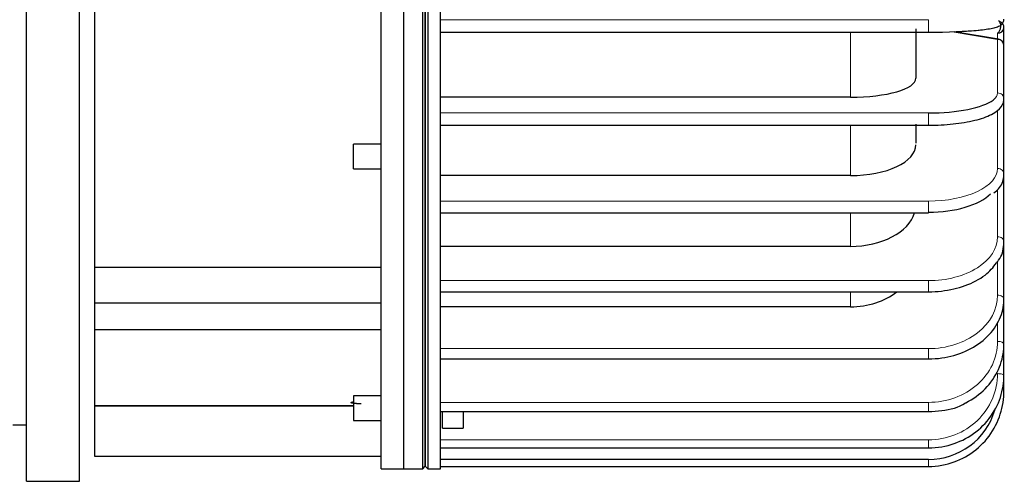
# Model space of a CAD drawing. Header units: millimetres. Extents: x 0 to 29700, y -16 to 21000.
# Tile 214 of 256: x 11096 to 11487, y 16624 to 16807. Entities that reach past the tile are written whole.
import ezdxf

# ---------------------------------------------------------------- set-up
doc = ezdxf.new("R2010")
doc.units = ezdxf.units.MM
doc.layers.add('1', color=7, linetype='Continuous', true_color=0xffffff)

msp = doc.modelspace()

# ---------------------------------------------------------------- linework, layer by layer
at = {"layer": '1', "color": 2, "linetype": 'Continuous', "lineweight": 25}
for p, q in [((11098.513, 16623.803), (11098.513, 17023.803)), ((11119.513, 16623.803), (11119.513, 17023.803)), ((11239.513, 16628.803), (11239.513, 17018.803)), ((11248.513, 16628.803), (11248.513, 17018.803)), ((11248.513, 16628.803), (11248.513, 17018.803)), ((11256.013, 16628.803), (11256.013, 17018.803)), ((11258.013, 17018.803), (11258.013, 16628.803)), ((11263.013, 16637.2), (11263.013, 17018.803)), ((11257.013, 17017.803), (11257.013, 16629.803)), ((11257.013, 16629.803), (11257.013, 17017.803)), ((11125.513, 16816.312), (11125.513, 16708.909)), ((11452.013, 16803.824), (11452.013, 16784.116)), ((11487.013, 16797.198), (11487.013, 16804.456)), ((11263.013, 16802.435), (11457.013, 16802.435)), ((11484.927, 16799.664), (11467.182, 16802.638)), ((11487.013, 16775.906), (11487.013, 16797.198)), ((11452.013, 16784.111), (11452.013, 16784.104)), ((11426.013, 16776.557), (11263.013, 16776.557)), ((11487.013, 16746.023), (11487.013, 16775.906)), ((11263.013, 16765.423), (11457.013, 16765.423)), ((11452.013, 16765.877), (11452.013, 16758.355)), ((11228.5, 16748.933), (11228.5, 16757.873)), ((11239.514, 16757.873), (11228.5, 16757.873)), ((11452.013, 16757.666), (11452.013, 16757.655)), ((11228.5, 16748.141), (11228.5, 16748.933)), ((11228.5, 16748.141), (11239.514, 16748.141)), ((11426.013, 16745.399), (11263.013, 16745.399)), ((11487.013, 16719.128), (11487.013, 16746.023)), ((11263.013, 16730.559), (11457.013, 16730.559)), ((11426.013, 16717.254), (11263.013, 16717.254)), ((11487.013, 16696.256), (11487.013, 16719.129)), ((11125.513, 16708.898), (11125.513, 16694.756)), ((11239.513, 16708.898), (11125.513, 16708.898)), ((11263.013, 16699.182), (11457.013, 16699.182)), ((11125.513, 16694.756), (11239.513, 16694.756)), ((11125.513, 16694.756), (11125.513, 16684.15)), ((11487.013, 16678.286), (11487.013, 16696.257)), ((11426.013, 16693.204), (11263.013, 16693.204)), ((11125.513, 16684.155), (11125.513, 16653.804)), ((11125.513, 16684.15), (11239.513, 16684.15)), ((11487.012, 16678.249), (11487.013, 16678.286)), ((11487.013, 16665.908), (11487.013, 16678.287)), ((11263.013, 16672.499), (11457.013, 16672.499)), ((11487.013, 16659.598), (11487.013, 16665.908)), ((11228.5, 16657.751), (11228.5, 16648.019)), ((11239.514, 16657.751), (11228.5, 16657.751)), ((11125.513, 16653.804), (11228.499, 16653.804)), ((11228.5, 16653.803), (11125.513, 16653.803)), ((11125.513, 16653.803), (11125.513, 16633.803)), ((11263.013, 16651.533), (11457.013, 16651.533)), ((11263.813, 16644.885), (11263.813, 16651.533)), ((11272.013, 16651.533), (11272.013, 16644.885)), ((11228.5, 16648.019), (11239.514, 16648.019)), ((11093.013, 16646.303), (11098.513, 16646.303)), ((11263.813, 16644.885), (11272.013, 16644.885)), ((11263.013, 16628.803), (11263.013, 16637.2)), ((11263.013, 16637.092), (11457.013, 16637.092)), ((11125.513, 16633.803), (11239.513, 16633.803)), ((11457.013, 16632.475), (11263.013, 16632.475)), ((11239.513, 16628.803), (11248.513, 16628.803)), ((11248.513, 16628.803), (11256.013, 16628.803)), ((11256.013, 16628.803), (11257.013, 16629.803)), ((11257.013, 16629.803), (11258.013, 16628.803)), ((11258.013, 16628.803), (11263.013, 16628.803)), ((11263.013, 16629.73), (11457.013, 16629.73)), ((11098.513, 16623.803), (11119.513, 16623.803))]:
    msp.add_line(p, q, dxfattribs=at)
at = {"layer": '1', "color": 4, "linetype": 'Continuous', "lineweight": 13}
for p, q in [((11263.013, 16807.423), (11457.013, 16807.423)), ((11457.013, 16807.423), (11457.013, 16802.435)), ((11426.013, 16776.563), (11426.013, 16802.455)), ((11484.513, 16799.591), (11466.487, 16802.612)), ((11484.513, 16799.733), (11484.513, 16802.063)), ((11484.513, 16778.299), (11484.513, 16799.591)), ((11263.013, 16770.316), (11457.013, 16770.316)), ((11457.013, 16770.316), (11457.013, 16765.423)), ((11484.513, 16748.228), (11484.513, 16771.303)), ((11426.013, 16745.409), (11426.013, 16765.437)), ((11484.513, 16721.061), (11484.513, 16739.808)), ((11263.013, 16735.264), (11457.013, 16735.264)), ((11457.013, 16735.264), (11457.013, 16730.559)), ((11426.013, 16717.267), (11426.013, 16730.567)), ((11484.513, 16697.842), (11484.513, 16711.302)), ((11263.013, 16703.615), (11457.013, 16703.615)), ((11457.013, 16703.615), (11457.013, 16699.182)), ((11426.013, 16693.209), (11426.013, 16699.184)), ((11484.513, 16679.465), (11484.513, 16686.972)), ((11263.013, 16676.585), (11457.013, 16676.585)), ((11457.013, 16676.585), (11457.013, 16672.499)), ((11263.013, 16655.212), (11457.013, 16655.212)), ((11457.013, 16655.212), (11457.013, 16651.533)), ((11263.013, 16640.318), (11457.013, 16640.318)), ((11457.013, 16640.318), (11457.013, 16637.092)), ((11457.013, 16632.475), (11457.013, 16629.73))]:
    msp.add_line(p, q, dxfattribs=at)
at = {"layer": '1', "color": 2, "linetype": 'Continuous', "lineweight": 25}
for centre, major_axis, ratio, start_param, end_param in [((11457.013, 16805.142), (-27.5, 0), 0.0980171, 1.5707963, 2.3905557), ((11484.513, 16804.456), (-0.413, -2.466), 0.4784702, 0.3369194, 3.1415762), ((11484.513, 16804.456), (2.5, 0), 0.9569403, 4.712389, 7.5417368), ((11484.513, 16797.198), (-0.413, -2.466), 0.4784702, 2.8739518, 3.4785121), ((11484.513, 16797.198), (2.5, 0), 0.9569403, 0, 1.5707963), ((11426.013, 16784.104), (26, 0), 0.2902847, 4.712389, 6.2831853), ((11457.013, 16778.299), (-27.5, 0), 0.2902847, 1.5707963, 2.7789351), ((11426.013, 16757.655), (26, 0), 0.4713967, 4.712389, 6.2831853), ((11457.013, 16743.818), (27.5, 0), 0.4713967, 4.712389, 5.8299615), ((11426.013, 16733.749), (26, 0), 0.6343933, 4.712389, 6.0885784), ((11426.013, 16713.303), (26, 0), 0.7730105, 4.712389, 5.504193), ((11457.013, 16659.843), (27.5, 0), 0.9951847, 4.712389, 5.9952387)]:
    msp.add_ellipse(centre, major_axis=major_axis, ratio=ratio, start_param=start_param, end_param=end_param, dxfattribs=at)
at = {"layer": '1', "color": 4, "linetype": 'Continuous', "lineweight": 13}
for centre, major_axis, ratio, start_param, end_param in [((11457.013, 16778.299), (-27.5, 0), 0.2902847, 2.7789351, 3.1415927), ((11484.513, 16775.906), (-2.5, 0), 0.9569403, 3.1411018, 4.712389), ((11457.013, 16748.228), (-27.5, 0), 0.4713967, 1.5707963, 3.1415927), ((11484.513, 16746.023), (-2.5, 0), 0.8819213, 3.141249, 4.712389), ((11457.013, 16721.061), (-27.5, 0), 0.6343933, 1.5707963, 3.1415927), ((11484.513, 16719.128), (-2.5, 0), 0.7730105, 3.141249, 4.712389), ((11457.013, 16697.842), (-27.5, 0), 0.7730105, 1.5707963, 3.1415927), ((11484.513, 16696.256), (-2.5, 0), 0.6343933, 3.141249, 4.712389), ((11457.013, 16679.465), (-27.5, 0), 0.8819213, 1.5707963, 3.1415927), ((11484.513, 16678.286), (-2.5, 0), 0.4713967, 3.1412981, 4.712389), ((11457.013, 16666.634), (-27.5, 0), 0.9569403, 1.5707963, 3.1415927), ((11484.513, 16665.908), (-2.5, 0), 0.2902847, 3.1412981, 4.712389)]:
    msp.add_ellipse(centre, major_axis=major_axis, ratio=ratio, start_param=start_param, end_param=end_param, dxfattribs=at)
at = {"layer": '1', "color": 2, "linetype": 'Continuous', "lineweight": 25}
for points, knots in [([(11468.136, 16802.702), (11469.137, 16802.729), (11473.131, 16802.87), (11478.875, 16803.401), (11483.163, 16804.117), (11485.075, 16804.784), (11486.313, 16805.598), (11486.954, 16806.774), (11487.01, 16807.448), (11487.013, 16807.63)], [0, 0, 0, 0, 0.0923921, 0.3843814, 0.6802195, 0.8277429, 0.9136239, 0.9777601, 1, 1, 1, 1]), ([(11457.013, 16765.423), (11458.73, 16765.424), (11463.641, 16765.552), (11471.595, 16766.395), (11479.46, 16768.349), (11484.467, 16770.797), (11486.758, 16773.625), (11486.997, 16775.429), (11487.013, 16775.906)], [0, 0, 0, 0, 0.1122008, 0.3286904, 0.5475832, 0.7722461, 0.9425782, 1, 1, 1, 1]), ([(11483.019, 16738.572), (11483.727, 16739.04), (11485.913, 16740.801), (11486.87, 16743.587), (11487.012, 16745.659), (11487.013, 16746.023)], [0, 0, 0, 0, 0.2462435, 0.870023, 1, 1, 1, 1]), ([(11484.006, 16710.75), (11484.342, 16711.074), (11486.278, 16713.135), (11486.879, 16716.22), (11487.013, 16718.732), (11487.013, 16719.128)], [0, 0, 0, 0, 0.1390074, 0.8660153, 1, 1, 1, 1]), ([(11457.013, 16699.182), (11458.781, 16699.184), (11463.814, 16699.469), (11471.92, 16701.36), (11479.592, 16705.348), (11482.83, 16708.914), (11484.006, 16710.75)], [0, 0, 0, 0, 0.1549896, 0.4510572, 0.7499291, 1, 1, 1, 1]), ([(11457.013, 16672.499), (11458.803, 16672.501), (11463.858, 16672.85), (11472.018, 16675.144), (11479.998, 16680.255), (11485.298, 16687.081), (11486.9, 16692.78), (11487.013, 16695.771), (11487.013, 16696.256)], [0, 0, 0, 0, 0.1137916, 0.3290717, 0.5457718, 0.7624136, 0.961685, 1, 1, 1, 1]), ([(11471.843, 16655.049), (11474.829, 16656.58), (11479.967, 16660.281), (11485.276, 16667.935), (11486.89, 16674.305), (11487.013, 16677.702), (11487.013, 16678.286)], [0, 0, 0, 0, 0.317078, 0.637697, 0.9380079, 1, 1, 1, 1]), ([(11457.013, 16637.092), (11458.831, 16637.096), (11463.901, 16637.529), (11472.045, 16640.339), (11479.951, 16646.503), (11485.233, 16654.687), (11486.882, 16661.555), (11487.013, 16665.244), (11487.013, 16665.908)], [0, 0, 0, 0, 0.1146393, 0.3274873, 0.5410479, 0.7543853, 0.9560585, 1, 1, 1, 1]), ([(11457.013, 16629.73), (11458.837, 16629.734), (11463.907, 16630.184), (11472.043, 16633.097), (11479.932, 16639.468), (11485.213, 16647.925), (11486.878, 16655.048), (11487.013, 16658.89), (11487.013, 16659.598)], [0, 0, 0, 0, 0.1148269, 0.3270181, 0.5399, 0.7527586, 0.9547479, 1, 1, 1, 1]), ([(11231.513, 16654.643), (11231.386, 16654.643), (11231.13, 16654.645), (11230.749, 16654.651), (11230.371, 16654.662), (11230.006, 16654.676), (11229.656, 16654.695), (11229.326, 16654.716), (11229.015, 16654.742), (11228.773, 16654.766), (11228.591, 16654.787), (11228.462, 16654.803), (11228.34, 16654.82), (11228.187, 16654.844), (11228.014, 16654.875), (11227.862, 16654.91), (11227.755, 16654.94), (11227.68, 16654.966), (11227.619, 16654.991), (11227.572, 16655.018), (11227.538, 16655.044), (11227.518, 16655.071), (11227.509, 16655.106), (11227.527, 16655.148), (11227.59, 16655.197), (11227.694, 16655.247), (11227.813, 16655.288), (11227.926, 16655.32), (11228.017, 16655.344), (11228.117, 16655.367), (11228.259, 16655.397), (11228.376, 16655.418), (11228.458, 16655.432)], [0, 0, 0, 0, 0.0421801, 0.0844889, 0.1274379, 0.1715173, 0.2143752, 0.2572974, 0.3006611, 0.3448321, 0.3667279, 0.3885618, 0.4103769, 0.4322168, 0.4760977, 0.5195824, 0.5453627, 0.5707516, 0.5958318, 0.620689, 0.6454115, 0.6700887, 0.6948107, 0.7380178, 0.7813002, 0.8251363, 0.8699869, 0.8916985, 0.9134694, 0.9353464, 0.9573757, 1, 1, 1, 1]), ([(11457.013, 16651.533), (11458.82, 16651.536), (11463.8, 16652.041), (11469.184, 16653.121), (11471.81, 16655.025), (11471.843, 16655.049)], [0, 0, 0, 0, 0.3452185, 0.9916288, 1, 1, 1, 1])]:
    msp.add_open_spline(points, degree=3, knots=knots, dxfattribs=at)

doc.saveas('drawing.dxf')
